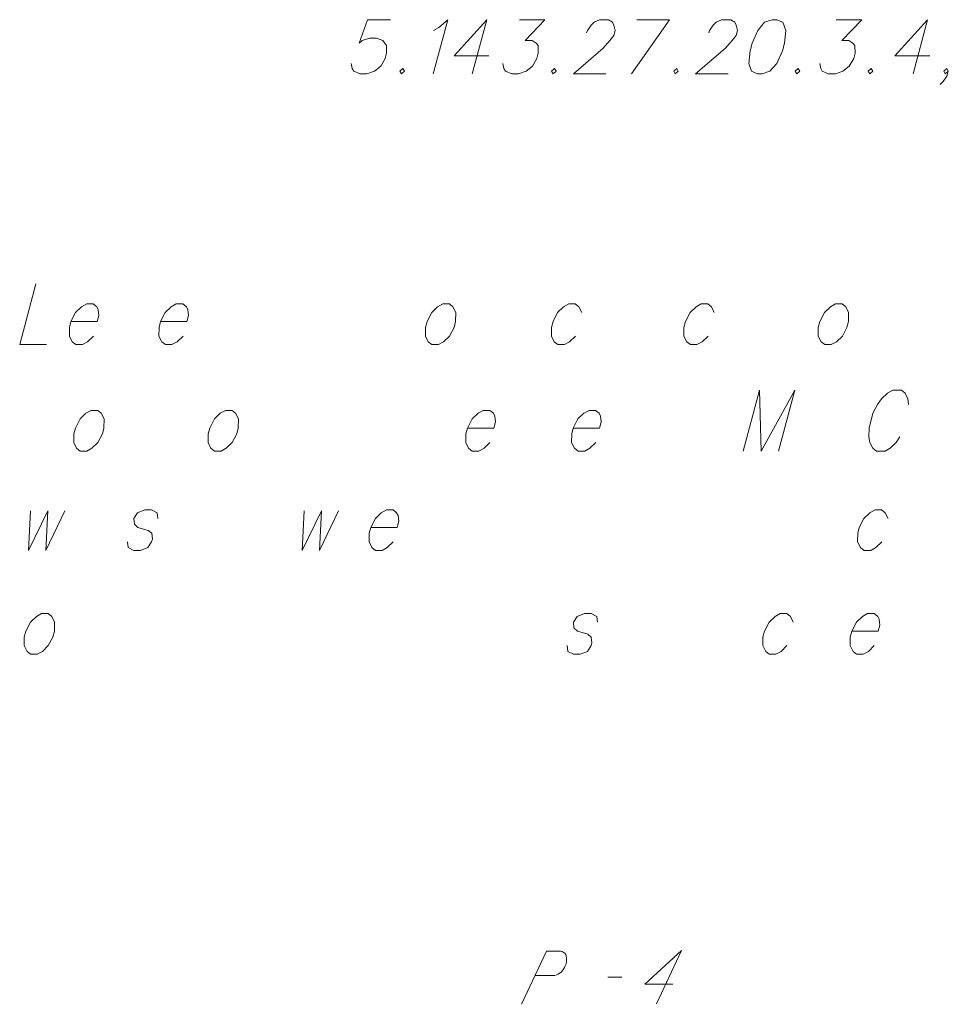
# Model space of a CAD drawing. Header units: metres. Extents: x 5555129 to 5556676, y 5635595 to 5636517.
# Tile 250 of 256: x 5556431 to 5556447, y 5636240 to 5636257. Entities that reach past the tile are written whole.
import ezdxf

# ---------------------------------------------------------------- set-up
doc = ezdxf.new("R2010")
doc.units = ezdxf.units.M
doc.header["$MEASUREMENT"] = 0
doc.linetypes.add('L_0_04', pattern=[1.5, 1, -0.5])
doc.layers.add('#przekroje', color=7, linetype='L_0_04', lineweight=18)
doc.layers.add('#RAMKA', color=7, linetype='Continuous', lineweight=18)

# ---------------------------------------------------------------- blocks, each defined once
blk = doc.blocks.new('*U2487')
at = {"layer": '#RAMKA', "color": 7, "linetype": 'ByBlock', "lineweight": 18}
blk.add_line((5555324.155, 5636498.791), (5555323.909, 5636497.872), dxfattribs=at)
at = {"layer": '#RAMKA', "color": 7, "linetype": 'ByBlock', "lineweight": 18, "flags": 128}
blk.add_lwpolyline([(5555324.155, 5636498.791), (5555323.599, 5636498.176), (5555324.192, 5636498.176)], dxfattribs=at)
blk = doc.blocks.new('*U2488')
at = {"layer": '#RAMKA', "color": 7, "linetype": 'ByBlock', "lineweight": 18}
for p, q in [((5555327.262, 5636498.791), (5555326.618, 5636497.872)), ((5555326.708, 5636498.791), (5555327.262, 5636498.791))]:
    blk.add_line(p, q, dxfattribs=at)
blk = doc.blocks.new('*U2489')
at = {"layer": '#RAMKA', "color": 7, "linetype": 'ByBlock', "lineweight": 18}
blk.add_line((5555331.652, 5636498.791), (5555331.405, 5636497.872), dxfattribs=at)
at = {"layer": '#RAMKA', "color": 7, "linetype": 'ByBlock', "lineweight": 18, "flags": 128}
blk.add_lwpolyline([(5555331.652, 5636498.791), (5555331.096, 5636498.176), (5555331.689, 5636498.176)], dxfattribs=at)

msp = doc.modelspace()

# ---------------------------------------------------------------- linework, layer by layer
at = {"layer": '#przekroje', "color": 7, "linetype": 'Continuous', "lineweight": 18}
msp.add_line((5556440.78372, 5636240.82126), (5556441.02143, 5636240.8223), dxfattribs=at)
at = {"layer": '#przekroje', "color": 7, "linetype": 'Continuous', "lineweight": 18, "flags": 128}
for points in [[(5556439.31554, 5636240.36136), (5556439.7407, 5636241.26321), (5556439.97842, 5636241.26425), (5556440.0097, 5636241.25724), (5556440.02438, 5636241.25028), (5556440.05193, 5636241.22908), (5556440.06845, 5636241.20795), (5556440.0776, 5636241.17964), (5556440.08478, 5636241.14419), (5556440.08278, 5636241.09463), (5556440.07714, 5636241.05209), (5556440.06222, 5636241.01654), (5556440.04926, 5636240.98814), (5556440.03073, 5636240.95971), (5556440.01409, 5636240.93844), (5556439.98999, 5636240.90999), (5556439.96227, 5636240.88855), (5556439.94199, 5636240.87429), (5556439.91058, 5636240.85998), (5556439.88113, 5636240.85282), (5556439.5495, 5636240.85138)], [(5556441.89058, 5636240.70567), (5556441.41524, 5636240.7036), (5556442.04001, 5636241.27322), (5556441.61485, 5636240.37136)]]:
    msp.add_lwpolyline(points, dxfattribs=at)
at = {"layer": '#RAMKA', "color": 7, "linetype": 'Continuous', "lineweight": 18, "flags": 128}
for points in [[(5556437.09168, 5636257.09888), (5556436.70091, 5636257.09888), (5556436.55517, 5636256.70081), (5556436.60588, 5636256.74423), (5556436.73475, 5636256.78765), (5556436.85198, 5636256.78765), (5556436.95758, 5636256.74423), (5556437.01903, 5636256.65739), (5556437.0232, 5636256.52714), (5556436.99993, 5636256.4403), (5556436.92595, 5636256.31004), (5556436.81797, 5636256.2232), (5556436.6891, 5636256.17978), (5556436.57187, 5636256.17978), (5556436.46627, 5636256.2232), (5556436.43883, 5636256.26662), (5556436.42302, 5636256.35346)], [(5556437.81827, 5636256.91791), (5556437.91002, 5636256.96862), (5556438.06215, 5636257.09888), (5556437.81588, 5636256.17978)], [(5556439.28011, 5636257.09888), (5556439.71653, 5636257.09888), (5556439.38047, 5636256.74423), (5556439.4977, 5636256.74423), (5556439.56423, 5636256.70081), (5556439.59823, 5636256.65739), (5556439.60241, 5636256.52714), (5556439.57914, 5636256.4403), (5556439.50516, 5636256.31004), (5556439.39717, 5636256.2232), (5556439.26831, 5636256.17978), (5556439.15107, 5636256.17978), (5556439.04548, 5636256.2232), (5556439.01803, 5636256.26662), (5556439.00222, 5636256.35346)], [(5556440.42492, 5636256.87449), (5556440.43656, 5636256.91791), (5556440.4989, 5636257.00475), (5556440.55157, 5636257.05546), (5556440.64136, 5636257.09888), (5556440.79767, 5636257.09888), (5556440.86419, 5636257.05546), (5556440.88968, 5636257.00475), (5556440.91205, 5636256.91791), (5556440.88878, 5636256.83107), (5556440.81987, 5636256.74423), (5556440.70681, 5636256.61397), (5556440.1997, 5636256.17978), (5556440.75335, 5636256.17978)], [(5556442.50259, 5636256.87449), (5556442.51422, 5636256.91791), (5556442.57657, 5636257.00475), (5556442.62923, 5636257.05546), (5556442.71902, 5636257.09888), (5556442.87533, 5636257.09888), (5556442.94185, 5636257.05546), (5556442.96734, 5636257.00475), (5556442.98971, 5636256.91791), (5556442.96644, 5636256.83107), (5556442.89753, 5636256.74423), (5556442.78448, 5636256.61397), (5556442.27736, 5636256.17978), (5556442.83101, 5636256.17978)], [(5556443.57882, 5636257.09888), (5556443.44996, 5636257.05546), (5556443.33495, 5636256.91791), (5556443.2376, 5636256.70081), (5556443.20269, 5636256.57055), (5556443.1837, 5636256.35346), (5556443.22695, 5636256.2232), (5556443.33255, 5636256.17978), (5556443.41071, 5636256.17978), (5556443.53957, 5636256.2232), (5556443.65909, 5636256.35346), (5556443.75634, 5636256.57055), (5556443.79124, 5636256.70081), (5556443.81034, 5636256.91791), (5556443.76258, 5636257.05546), (5556443.65698, 5636257.09888), (5556443.57882, 5636257.09888)], [(5556444.66643, 5636257.09888), (5556445.10284, 5636257.09888), (5556444.76678, 5636256.74423), (5556444.88402, 5636256.74423), (5556444.95054, 5636256.70081), (5556444.98454, 5636256.65739), (5556444.98872, 5636256.52714), (5556444.96545, 5636256.4403), (5556444.89147, 5636256.31004), (5556444.78348, 5636256.2232), (5556444.65462, 5636256.17978), (5556444.53739, 5636256.17978), (5556444.43179, 5636256.2232), (5556444.40435, 5636256.26662), (5556444.38854, 5636256.35346)], [(5556437.29863, 5636256.26662), (5556437.24792, 5636256.2232), (5556437.27536, 5636256.17978), (5556437.32607, 5636256.2232), (5556437.29863, 5636256.26662)], [(5556439.87784, 5636256.26662), (5556439.82712, 5636256.2232), (5556439.85457, 5636256.17978), (5556439.90528, 5636256.2232), (5556439.87784, 5636256.26662)], [(5556441.9555, 5636256.26662), (5556441.90479, 5636256.2232), (5556441.93223, 5636256.17978), (5556441.98294, 5636256.2232), (5556441.9555, 5636256.26662)], [(5556444.02013, 5636256.26662), (5556443.96942, 5636256.2232), (5556443.99687, 5636256.17978), (5556444.04758, 5636256.2232), (5556444.02013, 5636256.26662)], [(5556445.26415, 5636256.26662), (5556445.21344, 5636256.2232), (5556445.24088, 5636256.17978), (5556445.29159, 5636256.2232), (5556445.26415, 5636256.26662)], [(5556446.57468, 5636256.2232), (5556446.52397, 5636256.17978), (5556446.49653, 5636256.2232), (5556446.54724, 5636256.26662), (5556446.57468, 5636256.2232), (5556446.55141, 5636256.13636), (5556446.48907, 5636256.04952), (5556446.4364, 5636255.99881)], [(5556431.06076, 5636252.60886), (5556430.78383, 5636251.57537), (5556431.2378, 5636251.57537)], [(5556431.65618, 5636251.96595), (5556432.10388, 5636251.96595), (5556432.13224, 5636252.0718), (5556432.1211, 5636252.16945), (5556432.09687, 5636252.21827), (5556432.03534, 5636252.2671), (5556431.92341, 5636252.2671), (5556431.83571, 5636252.21827), (5556431.73493, 5636252.12063), (5556431.65618, 5636251.96595), (5556431.63001, 5636251.86831), (5556431.62808, 5636251.72184), (5556431.67653, 5636251.62419), (5556431.73806, 5636251.57537), (5556431.84999, 5636251.57537), (5556431.93769, 5636251.62419), (5556432.03847, 5636251.72184)], [(5556433.17921, 5636251.96595), (5556433.62692, 5636251.96595), (5556433.65528, 5636252.0718), (5556433.64413, 5636252.16945), (5556433.61991, 5636252.21827), (5556433.55837, 5636252.2671), (5556433.44644, 5636252.2671), (5556433.35874, 5636252.21827), (5556433.25796, 5636252.12063), (5556433.17921, 5636251.96595), (5556433.15305, 5636251.86831), (5556433.15111, 5636251.72184), (5556433.19956, 5636251.62419), (5556433.2611, 5636251.57537), (5556433.37302, 5636251.57537), (5556433.46072, 5636251.62419), (5556433.5615, 5636251.72184)], [(5556437.97823, 5636252.2671), (5556437.89053, 5636252.21827), (5556437.78975, 5636252.12063), (5556437.711, 5636251.96595), (5556437.68483, 5636251.86831), (5556437.6829, 5636251.72184), (5556437.73135, 5636251.62419), (5556437.79288, 5636251.57537), (5556437.90481, 5636251.57537), (5556437.99251, 5636251.62419), (5556438.09329, 5636251.72184), (5556438.16985, 5636251.86831), (5556438.19601, 5636251.96595), (5556438.20015, 5636252.12063), (5556438.15169, 5636252.21827), (5556438.09016, 5636252.2671), (5556437.97823, 5636252.2671)], [(5556440.34173, 5636252.12063), (5556440.29327, 5636252.21827), (5556440.23174, 5636252.2671), (5556440.11981, 5636252.2671), (5556440.03211, 5636252.21827), (5556439.93133, 5636252.12063), (5556439.85258, 5636251.96595), (5556439.82641, 5636251.86831), (5556439.82448, 5636251.72184), (5556439.87293, 5636251.62419), (5556439.93446, 5636251.57537), (5556440.04639, 5636251.57537), (5556440.13409, 5636251.62419), (5556440.23487, 5636251.72184)], [(5556442.59514, 5636252.12063), (5556442.54668, 5636252.21827), (5556442.48515, 5636252.2671), (5556442.37322, 5636252.2671), (5556442.28552, 5636252.21827), (5556442.18474, 5636252.12063), (5556442.10599, 5636251.96595), (5556442.07982, 5636251.86831), (5556442.07789, 5636251.72184), (5556442.12634, 5636251.62419), (5556442.18787, 5636251.57537), (5556442.2998, 5636251.57537), (5556442.3875, 5636251.62419), (5556442.48828, 5636251.72184)], [(5556444.65767, 5636252.2671), (5556444.56997, 5636252.21827), (5556444.46919, 5636252.12063), (5556444.39044, 5636251.96595), (5556444.36428, 5636251.86831), (5556444.36234, 5636251.72184), (5556444.41079, 5636251.62419), (5556444.47233, 5636251.57537), (5556444.58425, 5636251.57537), (5556444.67195, 5636251.62419), (5556444.77273, 5636251.72184), (5556444.84929, 5636251.86831), (5556444.87545, 5636251.96595), (5556444.87959, 5636252.12063), (5556444.83114, 5636252.21827), (5556444.7696, 5636252.2671), (5556444.65767, 5636252.2671)], [(5556443.0858, 5636249.76639), (5556443.36273, 5636250.79989), (5556443.39054, 5636249.76639), (5556443.96593, 5636250.79989), (5556443.68901, 5636249.76639)], [(5556445.89904, 5636250.55577), (5556445.88789, 5636250.65342), (5556445.83944, 5636250.75107), (5556445.7779, 5636250.79989), (5556445.62867, 5636250.79989), (5556445.54097, 5636250.75107), (5556445.44019, 5636250.65342), (5556445.37045, 5636250.55577), (5556445.29389, 5636250.4093), (5556445.22628, 5636250.15698), (5556445.22435, 5636250.01051), (5556445.24176, 5636249.91286), (5556445.29021, 5636249.81522), (5556445.35175, 5636249.76639), (5556445.50098, 5636249.76639), (5556445.58868, 5636249.81522), (5556445.68946, 5636249.91286), (5556445.75294, 5636250.01051)], [(5556431.99813, 5636250.45812), (5556431.91043, 5636250.4093), (5556431.80964, 5636250.31165), (5556431.73089, 5636250.15698), (5556431.70473, 5636250.05934), (5556431.70279, 5636249.91286), (5556431.75124, 5636249.81522), (5556431.81278, 5636249.76639), (5556431.9247, 5636249.76639), (5556432.0124, 5636249.81522), (5556432.11319, 5636249.91286), (5556432.18974, 5636250.05934), (5556432.21591, 5636250.15698), (5556432.22004, 5636250.31165), (5556432.17159, 5636250.4093), (5556432.11005, 5636250.45812), (5556431.99813, 5636250.45812)], [(5556434.28267, 5636250.45812), (5556434.19497, 5636250.4093), (5556434.09419, 5636250.31165), (5556434.01544, 5636250.15698), (5556433.98928, 5636250.05934), (5556433.98734, 5636249.91286), (5556434.03579, 5636249.81522), (5556434.09733, 5636249.76639), (5556434.20925, 5636249.76639), (5556434.29695, 5636249.81522), (5556434.39773, 5636249.91286), (5556434.47429, 5636250.05934), (5556434.50045, 5636250.15698), (5556434.50459, 5636250.31165), (5556434.45614, 5636250.4093), (5556434.3946, 5636250.45812), (5556434.28267, 5636250.45812)], [(5556438.39799, 5636250.15698), (5556438.8457, 5636250.15698), (5556438.87406, 5636250.26283), (5556438.86292, 5636250.36048), (5556438.83869, 5636250.4093), (5556438.77715, 5636250.45812), (5556438.66523, 5636250.45812), (5556438.57753, 5636250.4093), (5556438.47675, 5636250.31165), (5556438.39799, 5636250.15698), (5556438.37183, 5636250.05934), (5556438.36989, 5636249.91286), (5556438.41834, 5636249.81522), (5556438.47988, 5636249.76639), (5556438.59181, 5636249.76639), (5556438.67951, 5636249.81522), (5556438.78029, 5636249.91286)], [(5556440.19753, 5636250.15698), (5556440.64523, 5636250.15698), (5556440.6736, 5636250.26283), (5556440.66245, 5636250.36048), (5556440.63822, 5636250.4093), (5556440.57669, 5636250.45812), (5556440.46476, 5636250.45812), (5556440.37706, 5636250.4093), (5556440.27628, 5636250.31165), (5556440.19753, 5636250.15698), (5556440.17136, 5636250.05934), (5556440.16943, 5636249.91286), (5556440.21788, 5636249.81522), (5556440.27941, 5636249.76639), (5556440.39134, 5636249.76639), (5556440.47904, 5636249.81522), (5556440.57982, 5636249.91286)], [(5556430.96489, 5636248.75137), (5556430.93567, 5636248.07566), (5556431.26259, 5636248.75137), (5556431.2273, 5636248.07566), (5556431.55412, 5636248.75137)], [(5556433.13446, 5636248.62092), (5556433.12331, 5636248.71857), (5556433.02447, 5636248.76739), (5556432.91254, 5636248.76739), (5556432.78753, 5636248.71857), (5556432.72406, 5636248.62092), (5556432.7352, 5636248.52328), (5556432.79454, 5636248.46625), (5556432.968, 5636248.41743), (5556433.02954, 5636248.36861), (5556433.04068, 5636248.27096), (5556433.0276, 5636248.22213), (5556432.96413, 5636248.12449), (5556432.83912, 5636248.07566), (5556432.72719, 5636248.07566), (5556432.62835, 5636248.12449), (5556432.6172, 5636248.22213)], [(5556435.61853, 5636248.75137), (5556435.58932, 5636248.07566), (5556435.91623, 5636248.75137), (5556435.88094, 5636248.07566), (5556436.20776, 5636248.75137)], [(5556436.75301, 5636248.46625), (5556437.20071, 5636248.46625), (5556437.22908, 5636248.5721), (5556437.21793, 5636248.66975), (5556437.1937, 5636248.71857), (5556437.13217, 5636248.76739), (5556437.02024, 5636248.76739), (5556436.93254, 5636248.71857), (5556436.83176, 5636248.62092), (5556436.75301, 5636248.46625), (5556436.72684, 5636248.36861), (5556436.72491, 5636248.22213), (5556436.77336, 5636248.12449), (5556436.83489, 5636248.07566), (5556436.94682, 5636248.07566), (5556437.03452, 5636248.12449), (5556437.1353, 5636248.22213)], [(5556445.55048, 5636248.62092), (5556445.50203, 5636248.71857), (5556445.4405, 5636248.76739), (5556445.32857, 5636248.76739), (5556445.24087, 5636248.71857), (5556445.14009, 5636248.62092), (5556445.06134, 5636248.46625), (5556445.03517, 5636248.36861), (5556445.03323, 5636248.22213), (5556445.08169, 5636248.12449), (5556445.14322, 5636248.07566), (5556445.25515, 5636248.07566), (5556445.34285, 5636248.12449), (5556445.44363, 5636248.22213)], [(5556431.15573, 5636247.00367), (5556431.06803, 5636246.95485), (5556430.96724, 5636246.8572), (5556430.88849, 5636246.70253), (5556430.86233, 5636246.60488), (5556430.86039, 5636246.45841), (5556430.90884, 5636246.36076), (5556430.97038, 5636246.31194), (5556431.0823, 5636246.31194), (5556431.17, 5636246.36076), (5556431.27079, 5636246.45841), (5556431.34734, 5636246.60488), (5556431.37351, 5636246.70253), (5556431.37764, 5636246.8572), (5556431.32919, 5636246.95485), (5556431.26765, 5636247.00367), (5556431.15573, 5636247.00367)], [(5556440.60887, 5636246.8572), (5556440.59772, 5636246.95485), (5556440.49888, 5636247.00367), (5556440.38695, 5636247.00367), (5556440.26194, 5636246.95485), (5556440.19847, 5636246.8572), (5556440.20961, 5636246.75955), (5556440.26895, 5636246.70253), (5556440.44241, 5636246.6537), (5556440.50395, 5636246.60488), (5556440.51509, 5636246.50723), (5556440.50201, 5636246.45841), (5556440.43854, 5636246.36076), (5556440.31353, 5636246.31194), (5556440.2016, 5636246.31194), (5556440.10276, 5636246.36076), (5556440.09161, 5636246.45841)], [(5556443.9377, 5636246.8572), (5556443.88925, 5636246.95485), (5556443.82771, 5636247.00367), (5556443.71578, 5636247.00367), (5556443.62808, 5636246.95485), (5556443.5273, 5636246.8572), (5556443.44855, 5636246.70253), (5556443.42239, 5636246.60488), (5556443.42045, 5636246.45841), (5556443.4689, 5636246.36076), (5556443.53044, 5636246.31194), (5556443.64236, 5636246.31194), (5556443.73006, 5636246.36076), (5556443.83084, 5636246.45841)], [(5556444.93418, 5636246.70253), (5556445.38188, 5636246.70253), (5556445.41024, 5636246.80838), (5556445.3991, 5636246.90602), (5556445.37487, 5636246.95485), (5556445.31334, 5636247.00367), (5556445.20141, 5636247.00367), (5556445.11371, 5636246.95485), (5556445.01293, 5636246.8572), (5556444.93418, 5636246.70253), (5556444.90801, 5636246.60488), (5556444.90607, 5636246.45841), (5556444.95453, 5636246.36076), (5556445.01606, 5636246.31194), (5556445.12799, 5636246.31194), (5556445.21569, 5636246.36076), (5556445.31647, 5636246.45841)]]:
    msp.add_lwpolyline(points, dxfattribs=at)

# ---------------------------------------------------------------- block references
at = {"layer": '#RAMKA', "color": 7, "linetype": 'Continuous', "lineweight": 18}
for name in ['*U2487', '*U2488', '*U2489']:
    msp.add_blockref(name, (1114.57154, -241.69257), dxfattribs=at)

doc.saveas('drawing.dxf')
